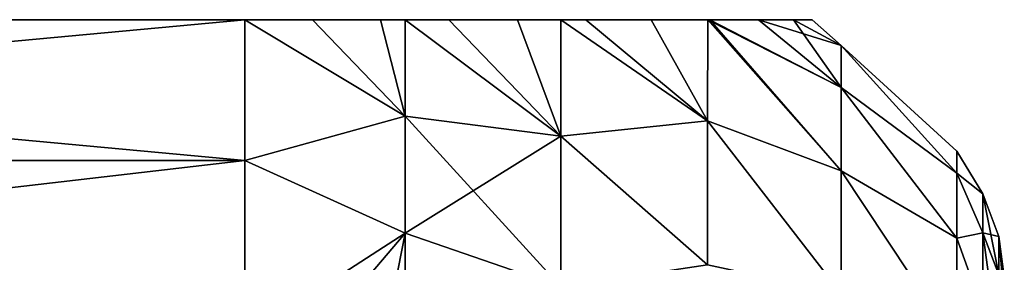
# Model space of a CAD drawing. Header units: metres. Extents: x -82 to 67, y -109 to 109.
# Tile 200 of 216: x -39.21 to -34.02, y 87.22 to 88.5. Entities that reach past the tile are written whole.
import ezdxf

# ---------------------------------------------------------------- set-up
doc = ezdxf.new("R2010")
doc.units = ezdxf.units.M
doc.layers.add('solid_21_382_010_XXX', color=7, linetype='CONTINUOUS')

msp = doc.modelspace()

# ---------------------------------------------------------------- linework, layer by layer
at = {"layer": 'solid_21_382_010_XXX'}
for points in [[(-38.02, 87.758339, -45.599987), (-46.02, 87.758339, -45.599987), (-46.02, 88.5, -44.099953)], [(-38.02, 88.5, -34.099945), (-46.02, 88.5, -44.099953), (-46.02, 88.5, -34.099945)], [(-38.02, 88.5, -44.099953), (-46.02, 88.5, -44.099953), (-38.02, 88.5, -34.099945)], [(-38.02, 87.758339, -45.599987), (-46.02, 88.5, -44.099953), (-38.02, 88.5, -44.099953)], [(-38.02, 88.5, -34.099945), (-46.02, 88.5, -34.099945), (-46.02, 87.758331, -32.600006)], [(-38.02, 87.758331, -32.600006), (-38.02, 88.5, -34.099945), (-46.02, 87.758331, -32.600006)], [(-37.175976, 87.99147, -33.176685), (-38.02, 88.5, -34.099945), (-38.02, 87.758331, -32.600006)], [(-37.663742, 88.5, -34.133137), (-38.02, 88.5, -44.099953), (-38.02, 88.5, -34.099945)], [(-37.175976, 87.99147, -33.176685), (-37.663742, 88.5, -34.133137), (-38.02, 88.5, -34.099945)], [(-37.663742, 88.5, -34.133137), (-37.663738, 88.5, -44.066864), (-38.02, 88.5, -44.099953)], [(-37.175976, 87.99147, -45.023315), (-38.02, 88.5, -44.099953), (-37.663738, 88.5, -44.066864)], [(-37.175976, 87.99147, -45.023315), (-38.02, 87.758339, -45.599987), (-38.02, 88.5, -44.099953)], [(-37.663742, 88.5, -34.133137), (-37.305885, 88.5, -34.234818), (-37.663738, 88.5, -44.066864)], [(-37.175976, 87.99147, -33.176685), (-37.305885, 88.5, -34.234818), (-37.663742, 88.5, -34.133137)], [(-37.305885, 88.5, -34.234818), (-37.305889, 88.5, -43.965183), (-37.663738, 88.5, -44.066864)], [(-37.175976, 87.99147, -45.023315), (-37.663738, 88.5, -44.066864), (-37.305889, 88.5, -43.965183)], [(-37.176811, 88.5, -34.289257), (-37.176811, 88.5, -43.91074), (-37.305889, 88.5, -43.965183)], [(-37.175976, 87.99147, -45.023315), (-37.305889, 88.5, -43.965183), (-37.176811, 88.5, -43.91074)], [(-37.305885, 88.5, -34.234818), (-37.176811, 88.5, -34.289257), (-37.305889, 88.5, -43.965183)], [(-37.175976, 87.99147, -33.176685), (-37.176811, 88.5, -34.289257), (-37.305885, 88.5, -34.234818)], [(-36.945507, 88.5, -34.412083), (-36.945515, 88.5, -43.787922), (-37.176811, 88.5, -43.91074)], [(-36.355373, 87.887306, -44.756367), (-37.176811, 88.5, -43.91074), (-36.945515, 88.5, -43.787922)], [(-37.176811, 88.5, -34.289257), (-36.945507, 88.5, -34.412083), (-37.176811, 88.5, -43.91074)], [(-36.355373, 87.887306, -44.756367), (-37.175976, 87.99147, -45.023315), (-37.176811, 88.5, -43.91074)], [(-36.355373, 87.887306, -33.44363), (-36.945507, 88.5, -34.412083), (-37.176811, 88.5, -34.289257)], [(-37.175976, 87.99147, -33.176685), (-36.355373, 87.887306, -33.44363), (-37.176811, 88.5, -34.289257)], [(-36.583794, 88.5, -34.676682), (-36.583797, 88.5, -43.523319), (-36.945515, 88.5, -43.787922)], [(-36.355373, 87.887306, -44.756367), (-36.945515, 88.5, -43.787922), (-36.583797, 88.5, -43.523319)], [(-36.945507, 88.5, -34.412083), (-36.583794, 88.5, -34.676682), (-36.945515, 88.5, -43.787922)], [(-36.355373, 87.887306, -33.44363), (-36.583794, 88.5, -34.676682), (-36.945507, 88.5, -34.412083)], [(-36.355587, 88.5, -34.896748), (-36.355587, 88.5, -43.303249), (-36.583797, 88.5, -43.523319)], [(-36.355373, 87.887306, -44.756367), (-36.583797, 88.5, -43.523319), (-36.355587, 88.5, -43.303249)], [(-36.583794, 88.5, -34.676682), (-36.355587, 88.5, -34.896748), (-36.583797, 88.5, -43.523319)], [(-36.355373, 87.887306, -33.44363), (-36.355587, 88.5, -34.896748), (-36.583794, 88.5, -34.676682)], [(-36.224754, 88.5, -35.045067), (-36.224758, 88.5, -43.154938), (-36.355587, 88.5, -43.303249)], [(-35.582645, 87.967216, -43.727459), (-36.355587, 88.5, -43.303249), (-36.224758, 88.5, -43.154938)], [(-36.355587, 88.5, -34.896748), (-36.224754, 88.5, -35.045067), (-36.355587, 88.5, -43.303249)], [(-36.355373, 87.887306, -44.756367), (-36.355587, 88.5, -43.303249), (-35.582645, 87.967216, -43.727459)], [(-35.582645, 87.967216, -34.472546), (-36.224754, 88.5, -35.045067), (-36.355587, 88.5, -34.896748)], [(-36.355373, 87.887306, -33.44363), (-35.582645, 87.967216, -34.472546), (-36.355587, 88.5, -34.896748)], [(-35.880814, 88.5, -35.531723), (-35.880833, 88.5, -42.668304), (-36.224758, 88.5, -43.154938)], [(-35.582645, 87.967216, -43.727459), (-36.224758, 88.5, -43.154938), (-35.880833, 88.5, -42.668304)], [(-36.224754, 88.5, -35.045067), (-35.880814, 88.5, -35.531723), (-36.224758, 88.5, -43.154938)], [(-35.582645, 87.967216, -34.472546), (-35.880814, 88.5, -35.531723), (-36.224754, 88.5, -35.045067)], [(-35.582016, 88.5, -36.11639), (-35.582016, 88.5, -42.083611), (-35.880833, 88.5, -42.668304)], [(-35.582645, 87.967216, -43.727459), (-35.880833, 88.5, -42.668304), (-35.582016, 88.5, -42.083611)], [(-35.880814, 88.5, -35.531723), (-35.582016, 88.5, -36.11639), (-35.880833, 88.5, -42.668304)], [(-35.582645, 87.967216, -34.472546), (-35.582016, 88.5, -36.11639), (-35.880814, 88.5, -35.531723)], [(-34.880013, 87.704514, -43.082031), (-35.582645, 87.967216, -43.727459), (-35.582016, 88.5, -42.083611)], [(-34.880013, 87.704483, -35.117889), (-35.582016, 88.5, -36.11639), (-35.582645, 87.967216, -34.472546)], [(-35.571716, 88.5, -36.140419), (-35.571732, 88.5, -42.05962), (-35.582016, 88.5, -42.083611)], [(-34.880013, 87.704514, -43.082031), (-35.582016, 88.5, -42.083611), (-35.571732, 88.5, -42.05962)], [(-35.582016, 88.5, -36.11639), (-35.571716, 88.5, -36.140419), (-35.582016, 88.5, -42.083611)], [(-34.880013, 88.142357, -36.680653), (-35.571716, 88.5, -36.140419), (-35.582016, 88.5, -36.11639)], [(-34.880013, 87.704483, -35.117889), (-34.880013, 88.142357, -36.680653), (-35.582016, 88.5, -36.11639)], [(-35.571716, 88.5, -36.140419), (-35.315609, 88.5, -41.330254), (-35.571732, 88.5, -42.05962)], [(-34.880013, 88.142372, -41.519264), (-35.571732, 88.5, -42.05962), (-35.315609, 88.5, -41.330254)], [(-34.880013, 88.142372, -41.519264), (-34.880013, 87.704514, -43.082031), (-35.571732, 88.5, -42.05962)], [(-35.571716, 88.5, -36.140419), (-35.315594, 88.5, -36.869801), (-35.315609, 88.5, -41.330254)], [(-34.880013, 88.142357, -36.680653), (-35.315594, 88.5, -36.869801), (-35.571716, 88.5, -36.140419)], [(-35.130302, 88.5, -37.708603), (-35.130314, 88.5, -40.491459), (-35.315609, 88.5, -41.330254)], [(-34.880013, 88.142372, -41.519264), (-35.315609, 88.5, -41.330254), (-35.130314, 88.5, -40.491459)], [(-35.315594, 88.5, -36.869801), (-35.130302, 88.5, -37.708603), (-35.315609, 88.5, -41.330254)], [(-34.880013, 88.36335, -38.288483), (-35.130302, 88.5, -37.708603), (-35.315594, 88.5, -36.869801)], [(-34.880013, 88.142357, -36.680653), (-34.880013, 88.36335, -38.288483), (-35.315594, 88.5, -36.869801)], [(-35.03249, 88.5, -38.626492), (-35.032494, 88.5, -39.573551), (-35.130314, 88.5, -40.491459)], [(-34.880013, 88.363358, -39.91143), (-35.130314, 88.5, -40.491459), (-35.032494, 88.5, -39.573551)], [(-35.130302, 88.5, -37.708603), (-35.03249, 88.5, -38.626492), (-35.130314, 88.5, -40.491459)], [(-34.880013, 88.363358, -39.91143), (-34.880013, 88.142372, -41.519264), (-35.130314, 88.5, -40.491459)], [(-34.880013, 88.36335, -38.288483), (-35.03249, 88.5, -38.626492), (-35.130302, 88.5, -37.708603)], [(-34.880013, 88.363358, -39.91143), (-35.032494, 88.5, -39.573551), (-35.03249, 88.5, -38.626492)], [(-34.880013, 88.36335, -38.288483), (-34.880013, 88.363358, -39.91143), (-35.03249, 88.5, -38.626492)], [(-34.27, 87.69207, -40.709351), (-34.880013, 88.142372, -41.519264), (-34.880013, 88.363358, -39.91143)], [(-34.27, 87.80719, -39.09996), (-34.880013, 88.363358, -39.91143), (-34.880013, 88.36335, -38.288483)], [(-34.27, 87.80719, -39.09996), (-34.27, 87.69207, -40.709351), (-34.880013, 88.363358, -39.91143)], [(-34.27, 87.692062, -37.49057), (-34.880013, 88.36335, -38.288483), (-34.880013, 88.142357, -36.680653)], [(-34.27, 87.692062, -37.49057), (-34.27, 87.80719, -39.09996), (-34.880013, 88.36335, -38.288483)], [(-34.27, 87.34906, -42.285973), (-34.880013, 87.704514, -43.082031), (-34.880013, 88.142372, -41.519264)], [(-34.27, 87.69207, -40.709351), (-34.27, 87.34906, -42.285973), (-34.880013, 88.142372, -41.519264)], [(-34.27, 87.349037, -35.913952), (-34.880013, 88.142357, -36.680653), (-34.880013, 87.704483, -35.117889)], [(-34.27, 87.349037, -35.913952), (-34.27, 87.692062, -37.49057), (-34.880013, 88.142357, -36.680653)], [(-37.175976, 87.99147, -33.176685), (-38.02, 87.758331, -32.600006), (-37.175976, 87.375473, -32.109749)], [(-37.175976, 87.99147, -45.023315), (-37.175976, 87.375473, -46.090248), (-38.02, 87.758339, -45.599987)], [(-37.175976, 87.99147, -33.176685), (-37.175976, 87.375473, -32.109749), (-36.355373, 87.887306, -33.44363)], [(-36.355373, 87.092216, -46.133514), (-37.175976, 87.375473, -46.090248), (-37.175976, 87.99147, -45.023315)], [(-36.355373, 87.887306, -44.756367), (-36.355373, 87.092216, -46.133514), (-37.175976, 87.99147, -45.023315)], [(-36.355373, 87.887306, -33.44363), (-35.582645, 87.209007, -32.917152), (-35.582645, 87.967216, -34.472546)], [(-36.355373, 87.887306, -44.756367), (-35.582645, 87.967216, -43.727459), (-35.582645, 87.209007, -45.282848)], [(-34.880013, 87.057899, -33.629307), (-35.582645, 87.967216, -34.472546), (-35.582645, 87.209007, -32.917152)], [(-34.880013, 87.057899, -33.629307), (-34.880013, 87.704483, -35.117889), (-35.582645, 87.967216, -34.472546)], [(-34.880013, 87.057938, -44.570621), (-35.582645, 87.209007, -45.282848), (-35.582645, 87.967216, -43.727459)], [(-34.880013, 87.704514, -43.082031), (-34.880013, 87.057938, -44.570621), (-35.582645, 87.967216, -43.727459)], [(-37.175976, 87.375473, -32.109749), (-36.355373, 87.092209, -32.066486), (-36.355373, 87.887306, -33.44363)], [(-36.355373, 87.887306, -33.44363), (-36.355373, 87.092209, -32.066486), (-35.582645, 87.209007, -32.917152)], [(-36.355373, 87.887306, -44.756367), (-35.582645, 87.209007, -45.282848), (-36.355373, 87.092216, -46.133514)], [(-38.02, 86.830109, -46.992317), (-46.02, 86.830109, -46.992317), (-46.02, 87.758339, -45.599987)], [(-38.02, 87.758339, -45.599987), (-38.02, 86.830109, -46.992317), (-46.02, 87.758339, -45.599987)], [(-38.02, 87.758331, -32.600006), (-46.02, 87.758331, -32.600006), (-46.02, 86.830185, -31.207727)], [(-38.02, 87.758331, -32.600006), (-46.02, 86.830185, -31.207727), (-38.02, 86.830185, -31.207727)], [(-37.175976, 87.375473, -46.090248), (-38.02, 86.830109, -46.992317), (-38.02, 87.758339, -45.599987)], [(-37.175976, 87.375473, -32.109749), (-38.02, 87.758331, -32.600006), (-38.02, 86.830185, -31.207727)], [(-34.133831, 87.583221, -39.85807), (-34.27, 87.69207, -40.709351), (-34.27, 87.80719, -39.09996)], [(-34.133831, 87.583214, -38.34185), (-34.27, 87.80719, -39.09996), (-34.27, 87.692062, -37.49057)], [(-34.133831, 87.583214, -38.34185), (-34.133831, 87.583221, -39.85807), (-34.27, 87.80719, -39.09996)], [(-34.27, 86.785133, -43.797718), (-34.880013, 87.057938, -44.570621), (-34.880013, 87.704514, -43.082031)], [(-34.27, 87.34906, -42.285973), (-34.27, 86.785133, -43.797718), (-34.880013, 87.704514, -43.082031)], [(-34.27, 86.785103, -34.40221), (-34.880013, 87.704483, -35.117889), (-34.880013, 87.057899, -33.629307)], [(-34.27, 86.785103, -34.40221), (-34.27, 87.349037, -35.913952), (-34.880013, 87.704483, -35.117889)], [(-34.133831, 87.376762, -41.360172), (-34.27, 87.34906, -42.285973), (-34.27, 87.69207, -40.709351)], [(-34.133831, 87.583221, -39.85807), (-34.133831, 87.376762, -41.360172), (-34.27, 87.69207, -40.709351)], [(-34.133831, 87.376747, -36.839752), (-34.27, 87.692062, -37.49057), (-34.27, 87.349037, -35.913952)], [(-34.133831, 87.376747, -36.839752), (-34.133831, 87.583214, -38.34185), (-34.27, 87.692062, -37.49057)], [(-34.048801, 87.15638, -41.314377), (-34.133831, 87.376762, -41.360172), (-34.133831, 87.583221, -39.85807)], [(-34.048801, 87.35865, -39.842712), (-34.133831, 87.583221, -39.85807), (-34.133831, 87.583214, -38.34185)], [(-34.048801, 87.35865, -39.842712), (-34.048801, 87.15638, -41.314377), (-34.133831, 87.583221, -39.85807)], [(-34.048801, 87.358643, -38.357212), (-34.133831, 87.583214, -38.34185), (-34.133831, 87.376747, -36.839752)], [(-34.048801, 87.358643, -38.357212), (-34.048801, 87.35865, -39.842712), (-34.133831, 87.583214, -38.34185)], [(-37.175976, 87.375473, -32.109749), (-38.02, 86.830185, -31.207727), (-37.663742, 86.80143, -31.191128)], [(-37.175976, 87.375473, -46.090248), (-37.663738, 86.80143, -47.008873), (-38.02, 86.830109, -46.992317)], [(-37.175976, 87.375473, -32.109749), (-37.663742, 86.80143, -31.191128), (-37.305889, 86.713371, -31.140287)], [(-37.175976, 87.375473, -46.090248), (-37.305893, 86.713371, -47.059711), (-37.663738, 86.80143, -47.008873)], [(-37.175976, 87.375473, -46.090248), (-37.176811, 86.666222, -47.086933), (-37.305893, 86.713371, -47.059711)], [(-37.175976, 87.375473, -32.109749), (-37.305889, 86.713371, -31.140287), (-37.176811, 86.666222, -31.113066)], [(-37.175976, 87.375473, -32.109749), (-37.176811, 86.666222, -31.113066), (-36.355373, 87.092209, -32.066486)], [(-36.355373, 87.092216, -46.133514), (-37.176811, 86.666222, -47.086933), (-37.175976, 87.375473, -46.090248)], [(-34.133831, 87.376762, -41.360172), (-34.133831, 86.967697, -42.820171), (-34.27, 87.34906, -42.285973)], [(-34.133831, 86.967674, -35.379757), (-34.133831, 87.376747, -36.839752), (-34.27, 87.349037, -35.913952)], [(-34.133831, 86.967697, -42.820171), (-34.27, 86.785133, -43.797718), (-34.27, 87.34906, -42.285973)], [(-34.133831, 86.967674, -35.379757), (-34.27, 87.349037, -35.913952), (-34.27, 86.785103, -34.40221)], [(-34.048801, 86.7556, -42.744793), (-34.133831, 86.967697, -42.820171), (-34.133831, 87.376762, -41.360172)], [(-34.048801, 87.15638, -41.314377), (-34.048801, 86.7556, -42.744793), (-34.133831, 87.376762, -41.360172)], [(-34.048801, 87.156364, -36.885548), (-34.133831, 87.376747, -36.839752), (-34.133831, 86.967674, -35.379757)], [(-34.048801, 87.156364, -36.885548), (-34.048801, 87.358643, -38.357212), (-34.133831, 87.376747, -36.839752)], [(-34.02, 87.026733, -40.687439), (-34.048801, 87.15638, -41.314377), (-34.048801, 87.35865, -39.842712)], [(-34.02, 87.145752, -39.100235), (-34.048801, 87.35865, -39.842712), (-34.048801, 87.358643, -38.357212)], [(-34.02, 87.115944, -39.89603), (-34.02, 87.026733, -40.687439), (-34.048801, 87.35865, -39.842712)], [(-34.02, 87.145752, -39.100235), (-34.02, 87.115944, -39.89603), (-34.048801, 87.35865, -39.842712)], [(-34.02, 87.115982, -38.304443), (-34.048801, 87.358643, -38.357212), (-34.048801, 87.156364, -36.885548)], [(-34.02, 87.115982, -38.304443), (-34.02, 87.145752, -39.100235), (-34.048801, 87.358643, -38.357212)]]:
    msp.add_3dface(points, dxfattribs=at)

doc.saveas('drawing.dxf')
